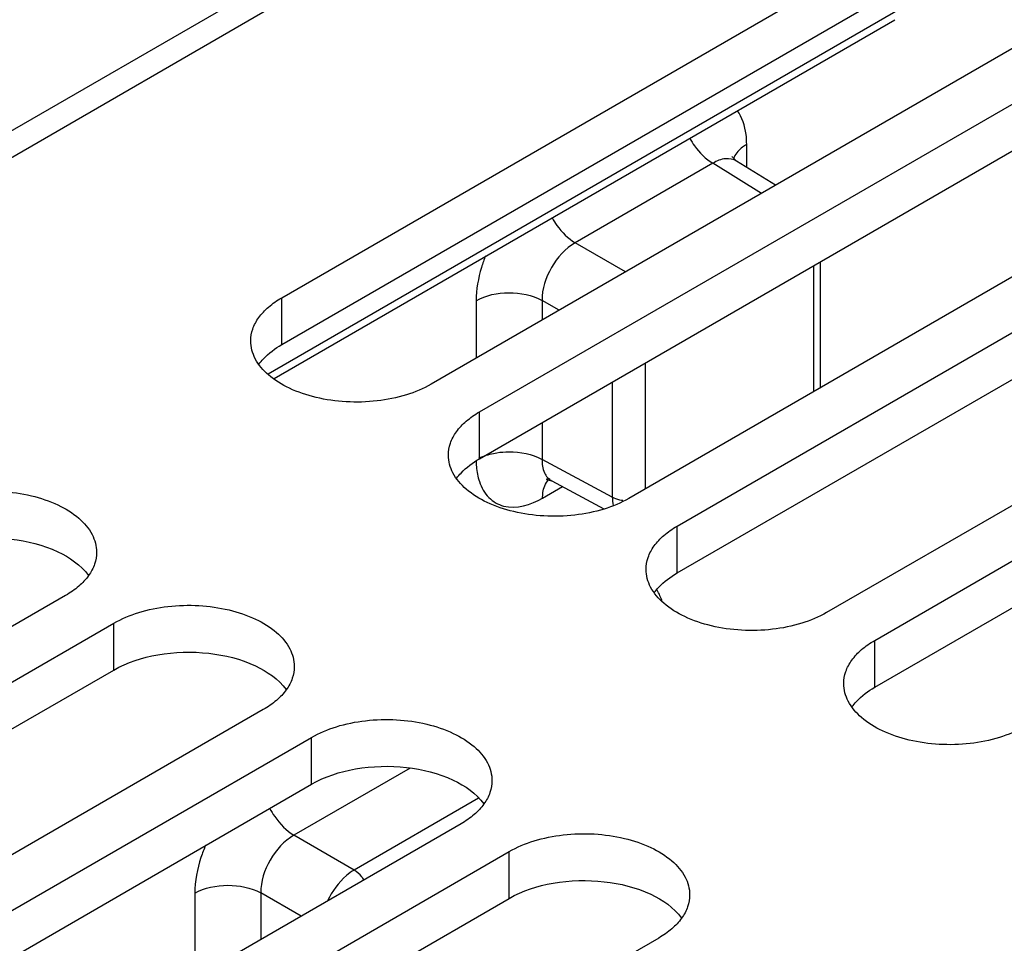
# Model space of a CAD drawing. Header units: inches. Extents: x 0 to 34, y 0 to 22.
# Tile 26 of 133: x 2.564 to 3.182, y 16.783 to 17.363. Entities that reach past the tile are written whole.
import ezdxf

# ---------------------------------------------------------------- set-up
doc = ezdxf.new("R2010")
doc.units = ezdxf.units.IN
doc.header["$LTSCALE"] = 1.87
doc.header["$MEASUREMENT"] = 0
doc.layers.get('0').update_dxf_attribs({"linetype": 'CONTINUOUS'})
doc.layers.add('02___PRT_ALL_AXES', color=7, linetype='CONTINUOUS')

msp = doc.modelspace()

# ---------------------------------------------------------------- linework, layer by layer
at = {"color": 7, "linetype": 'CONTINUOUS'}
for p, q in [((1.68634, 16.78958), (7.87953, 20.36545)), ((1.70692, 16.78487), (3.19715, 17.64531)), ((2.71959, 17.14048), (3.11641, 17.3696)), ((2.72334, 17.13765), (3.11335, 17.36284)), ((3.02024, 17.27017), (3.02024, 17.28455)), ((3.01133, 17.27645), (3.01105, 17.27691)), ((3.01387, 17.27411), (3.01133, 17.27645)), ((2.999, 17.2727), (2.91254, 17.22278)), ((3.02958, 17.2538), (2.999, 17.2727)), ((3.03844, 17.25891), (3.01387, 17.27411)), ((2.94421, 17.20451), (2.91254, 17.22278)), ((3.06234, 17.12932), (3.06234, 17.20843)), ((3.06666, 17.13182), (3.06666, 17.21092)), ((2.85029, 17.18642), (2.85029, 17.15028)), ((2.89168, 17.18663), (2.89168, 17.17417)), ((2.90246, 17.1804), (2.89168, 17.18663)), ((2.95652, 17.14733), (2.95652, 17.06823)), ((2.93583, 17.13538), (2.93583, 17.06307)), ((2.89168, 17.10989), (2.89168, 17.0868)), ((2.93583, 17.06307), (2.89168, 17.0868)), ((2.8946, 17.07426), (2.89788, 17.07324)), ((2.89789, 17.07324), (2.93045, 17.05573)), ((2.89204, 17.0625), (2.90449, 17.06969)), ((2.80892, 16.89296), (2.73589, 16.85079)), ((2.85188, 16.8742), (2.77362, 16.82901)), ((2.77362, 16.82901), (2.73589, 16.85079)), ((2.67362, 16.81443), (2.67362, 16.76149)), ((2.71501, 16.81464), (2.71501, 16.78539)), ((2.74034, 16.80001), (2.71501, 16.81464))]:
    msp.add_line(p, q, dxfattribs=at)
msp.add_lwpolyline([(2.8952, 17.0746), (2.89456, 17.07439), (2.8946, 17.07426)], dxfattribs=at)
for centre, radius, start, end in [((3.02203, 17.2724), 0.01045, 162.28581, 168.11393), ((3.02259, 17.27222), 0.01104, 156.74357, 162.27959), ((2.90346, 17.06703), 0.01045, 131.92266, 137.65637)]:
    msp.add_arc(centre, radius, start, end, dxfattribs=at)
for points, knots in [([(3.02024, 17.28455), (3.02024, 17.28664), (3.01983, 17.29405), (3.0175, 17.30159), (3.01431, 17.3059)], [0, 0, 0, 0, 0.28036, 1, 1, 1, 1]), ([(2.98441, 17.28841), (2.98536, 17.28674), (2.98925, 17.28071), (2.99448, 17.27541), (2.999, 17.27271)], [0, 0, 0, 0, 0.266288, 1, 1, 1, 1]), ([(3.02024, 17.28455), (3.01933, 17.28403), (3.01621, 17.28198), (3.01351, 17.27906), (3.01245, 17.27657)], [0, 0, 0, 0, 0.27907, 1, 1, 1, 1]), ([(3.01387, 17.27411), (3.01189, 17.27533), (3.00637, 17.27629), (3.00144, 17.27417), (2.999, 17.2727)], [0, 0, 0, 0, 0.449647, 1, 1, 1, 1]), ([(2.89796, 17.23849), (2.89891, 17.23683), (2.90279, 17.2308), (2.90803, 17.22549), (2.91255, 17.22279)], [0, 0, 0, 0, 0.266288, 1, 1, 1, 1]), ([(2.91254, 17.22278), (2.90628, 17.21929), (2.89634, 17.20803), (2.89157, 17.1938), (2.89168, 17.18663)], [0, 0, 0, 0, 0.500037, 1, 1, 1, 1]), ([(2.85622, 17.21462), (2.85527, 17.21224), (2.85206, 17.20316), (2.85029, 17.19349), (2.85029, 17.18642)], [0, 0, 0, 0, 0.266454, 1, 1, 1, 1]), ([(2.85029, 17.18642), (2.85641, 17.18996), (2.87094, 17.19281), (2.88547, 17.19009), (2.89168, 17.18663)], [0, 0, 0, 0, 0.498872, 1, 1, 1, 1]), ([(2.85198, 17.0875), (2.85282, 17.08792), (2.85647, 17.08951), (2.86036, 17.09051), (2.86336, 17.09099)], [0, 0, 0, 0, 0.23552, 1, 1, 1, 1]), ([(2.86336, 17.09099), (2.86585, 17.09139), (2.87543, 17.09213), (2.88547, 17.09027), (2.89168, 17.08681)], [0, 0, 0, 0, 0.26221, 1, 1, 1, 1]), ([(2.85029, 17.08566), (2.85031, 17.08451), (2.85053, 17.08019), (2.85132, 17.07588), (2.85233, 17.07287)], [0, 0, 0, 0, 0.265324, 1, 1, 1, 1]), ([(2.89168, 17.0868), (2.89163, 17.08396), (2.89226, 17.07864), (2.89584, 17.07434), (2.89789, 17.07324)], [0, 0, 0, 0, 0.550262, 1, 1, 1, 1]), ([(2.85233, 17.07287), (2.85357, 17.06919), (2.85726, 17.06236), (2.87168, 17.05409), (2.88481, 17.05833), (2.89204, 17.0625)], [0, 0, 0, 0, 0.245816, 0.471097, 1, 1, 1, 1]), ([(2.89204, 17.0625), (2.89204, 17.06366), (2.89229, 17.06772), (2.89376, 17.0719), (2.89574, 17.07407)], [0, 0, 0, 0, 0.282925, 1, 1, 1, 1]), ([(2.94243, 17.06094), (2.94182, 17.06103), (2.93954, 17.06146), (2.93731, 17.06224), (2.93583, 17.06307)], [0, 0, 0, 0, 0.266267, 1, 1, 1, 1]), ([(2.72059, 16.86778), (2.72154, 16.86598), (2.72553, 16.85945), (2.73105, 16.85368), (2.73589, 16.85079)], [0, 0, 0, 0, 0.265812, 1, 1, 1, 1]), ([(2.73589, 16.85079), (2.72962, 16.8473), (2.71968, 16.83604), (2.7149, 16.8218), (2.71501, 16.81464)], [0, 0, 0, 0, 0.500161, 1, 1, 1, 1]), ([(2.68039, 16.84466), (2.67931, 16.84212), (2.67566, 16.83242), (2.67362, 16.82203), (2.67362, 16.81443)], [0, 0, 0, 0, 0.266776, 1, 1, 1, 1]), ([(2.77362, 16.82901), (2.77193, 16.82802), (2.765, 16.8229), (2.75981, 16.81564), (2.75698, 16.80965)], [0, 0, 0, 0, 0.228305, 1, 1, 1, 1]), ([(2.77985, 16.82288), (2.77941, 16.82352), (2.77765, 16.82586), (2.77546, 16.82791), (2.77362, 16.82901)], [0, 0, 0, 0, 0.266816, 1, 1, 1, 1]), ([(2.67362, 16.81443), (2.67974, 16.81796), (2.69427, 16.82082), (2.7088, 16.8181), (2.71501, 16.81464)], [0, 0, 0, 0, 0.498872, 1, 1, 1, 1])]:
    msp.add_open_spline(points, degree=3, knots=knots, dxfattribs=at)
for points in [[(2.93583, 17.06307), (2.93584, 17.06134), (2.93601, 17.0596), (2.9364, 17.05792)], [(2.96715, 16.99752), (2.9664, 17.00003), (2.96535, 17.00248), (2.96396, 17.0047)]]:
    msp.add_open_spline(points, degree=3, dxfattribs=at)
at = {"layer": '02___PRT_ALL_AXES', "color": 7, "linetype": 'CONTINUOUS'}
for p, q in [((2.72817, 17.18827), (3.13531, 17.42335)), ((3.22927, 17.3691), (2.82213, 17.13402)), ((2.85234, 17.11657), (3.25949, 17.35165)), ((3.35344, 17.2974), (2.9463, 17.06232)), ((2.97651, 17.04488), (3.38366, 17.27996)), ((3.47761, 17.22571), (3.07047, 16.99063)), ((3.10068, 16.97318), (3.50783, 17.20826)), ((2.72817, 17.15887), (2.72817, 17.18827)), ((2.85234, 17.08718), (2.85234, 17.11657)), ((2.97651, 17.01548), (2.97651, 17.04488)), ((2.59246, 17.00141), (2.18531, 16.76633)), ((2.21553, 16.74888), (2.62267, 16.98396)), ((2.62267, 16.95457), (2.62267, 16.98396)), ((3.10068, 16.94379), (3.10068, 16.97318)), ((2.71663, 16.92971), (2.30948, 16.69463)), ((2.3397, 16.67719), (2.74684, 16.91227)), ((2.74684, 16.88287), (2.74684, 16.91227)), ((2.8408, 16.85802), (2.43366, 16.62294)), ((2.46387, 16.60549), (2.87101, 16.84057)), ((2.87101, 16.81118), (2.87101, 16.84057)), ((2.96497, 16.78632), (2.55783, 16.55124))]:
    msp.add_line(p, q, dxfattribs=at)
at = {"layer": '02___PRT_ALL_AXES', "color": 3, "linetype": 'CONTINUOUS'}
for p, q in [((2.72817, 17.15887), (3.13531, 17.39395)), ((2.85234, 17.08718), (3.25949, 17.32226)), ((2.97651, 17.01548), (3.38366, 17.25056)), ((3.10068, 16.94379), (3.50783, 17.17887)), ((2.21553, 16.71949), (2.62267, 16.95457)), ((2.3397, 16.6478), (2.74684, 16.88287)), ((2.46387, 16.5761), (2.87101, 16.81118))]:
    msp.add_line(p, q, dxfattribs=at)
at = {"layer": '02___PRT_ALL_AXES', "color": 7, "linetype": 'CONTINUOUS'}
for points, knots in [([(2.70871, 17.16114), (2.70871, 17.16367), (2.70965, 17.16895), (2.71365, 17.1763), (2.71997, 17.18294), (2.72526, 17.18658), (2.72817, 17.18827)], [0, 0, 0, 0, 0.21779, 0.450922, 0.710305, 1, 1, 1, 1]), ([(2.82213, 17.13402), (2.81721, 17.13118), (2.80607, 17.12658), (2.78793, 17.12295), (2.76873, 17.12242), (2.75006, 17.12504), (2.7334, 17.13061), (2.72006, 17.13874), (2.71103, 17.14902), (2.70871, 17.15731), (2.70871, 17.16114)], [0, 0, 0, 0, 0.128827, 0.270562, 0.417879, 0.562378, 0.696193, 0.813587, 0.913061, 1, 1, 1, 1]), ([(2.83288, 17.08945), (2.83288, 17.09198), (2.83382, 17.09725), (2.83782, 17.1046), (2.84414, 17.11125), (2.84943, 17.11489), (2.85234, 17.11657)], [0, 0, 0, 0, 0.21779, 0.450922, 0.710305, 1, 1, 1, 1]), ([(2.9463, 17.06232), (2.94138, 17.05948), (2.93025, 17.05489), (2.9121, 17.05126), (2.8929, 17.05073), (2.87423, 17.05335), (2.85758, 17.05891), (2.84423, 17.06704), (2.8352, 17.07732), (2.83288, 17.08561), (2.83288, 17.08945)], [0, 0, 0, 0, 0.128827, 0.270562, 0.417879, 0.562378, 0.696193, 0.813587, 0.913061, 1, 1, 1, 1]), ([(2.4985, 17.05566), (2.50342, 17.0585), (2.51455, 17.06309), (2.5327, 17.06672), (2.5519, 17.06725), (2.57057, 17.06463), (2.58722, 17.05907), (2.60056, 17.05094), (2.6096, 17.04066), (2.61192, 17.03237), (2.61192, 17.02853)], [0, 0, 0, 0, 0.128827, 0.270562, 0.417879, 0.562378, 0.696193, 0.813587, 0.913061, 1, 1, 1, 1]), ([(2.95705, 17.01775), (2.95705, 17.02028), (2.95799, 17.02556), (2.96199, 17.03291), (2.96831, 17.03955), (2.9736, 17.04319), (2.97651, 17.04488)], [0, 0, 0, 0, 0.21779, 0.450922, 0.710305, 1, 1, 1, 1]), ([(2.61192, 17.02853), (2.61192, 17.026), (2.61098, 17.02073), (2.60698, 17.01338), (2.60066, 17.00673), (2.59537, 17.00309), (2.59246, 17.00141)], [0, 0, 0, 0, 0.21779, 0.450922, 0.710305, 1, 1, 1, 1]), ([(3.07047, 16.99063), (3.06555, 16.98779), (3.05442, 16.98319), (3.03627, 16.97956), (3.01707, 16.97903), (2.9984, 16.98165), (2.98175, 16.98722), (2.96841, 16.99535), (2.95937, 17.00563), (2.95705, 17.01392), (2.95705, 17.01775)], [0, 0, 0, 0, 0.128827, 0.270562, 0.417879, 0.562378, 0.696193, 0.813587, 0.913061, 1, 1, 1, 1]), ([(2.62267, 16.98396), (2.62759, 16.9868), (2.63872, 16.9914), (2.65687, 16.99503), (2.67607, 16.99556), (2.69474, 16.99294), (2.71139, 16.98737), (2.72474, 16.97924), (2.73377, 16.96896), (2.73609, 16.96067), (2.73609, 16.95684)], [0, 0, 0, 0, 0.128827, 0.270562, 0.417879, 0.562378, 0.696193, 0.813587, 0.913061, 1, 1, 1, 1]), ([(3.08123, 16.94606), (3.08123, 16.94859), (3.08216, 16.95386), (3.08616, 16.96121), (3.09248, 16.96786), (3.09777, 16.9715), (3.10068, 16.97318)], [0, 0, 0, 0, 0.21779, 0.450922, 0.710305, 1, 1, 1, 1]), ([(2.73609, 16.95684), (2.73609, 16.95431), (2.73515, 16.94903), (2.73115, 16.94168), (2.72483, 16.93504), (2.71954, 16.9314), (2.71663, 16.92971)], [0, 0, 0, 0, 0.21779, 0.450922, 0.710305, 1, 1, 1, 1]), ([(3.19464, 16.91893), (3.18972, 16.91609), (3.17859, 16.9115), (3.16044, 16.90787), (3.14124, 16.90734), (3.12257, 16.90996), (3.10592, 16.91552), (3.09258, 16.92365), (3.08354, 16.93393), (3.08123, 16.94222), (3.08123, 16.94606)], [0, 0, 0, 0, 0.128827, 0.270562, 0.417879, 0.562378, 0.696193, 0.813587, 0.913061, 1, 1, 1, 1]), ([(2.74684, 16.91227), (2.75176, 16.91511), (2.7629, 16.9197), (2.78104, 16.92333), (2.80024, 16.92386), (2.81891, 16.92124), (2.83556, 16.91568), (2.84891, 16.90755), (2.85794, 16.89727), (2.86026, 16.88898), (2.86026, 16.88514)], [0, 0, 0, 0, 0.128827, 0.270562, 0.417879, 0.562378, 0.696193, 0.813587, 0.913061, 1, 1, 1, 1]), ([(2.86026, 16.88514), (2.86026, 16.88261), (2.85932, 16.87734), (2.85532, 16.86999), (2.849, 16.86334), (2.84371, 16.8597), (2.8408, 16.85802)], [0, 0, 0, 0, 0.21779, 0.450922, 0.710305, 1, 1, 1, 1]), ([(2.87101, 16.84057), (2.87593, 16.84341), (2.88707, 16.84801), (2.90521, 16.85164), (2.92441, 16.85217), (2.94308, 16.84955), (2.95974, 16.84398), (2.97308, 16.83585), (2.98212, 16.82557), (2.98443, 16.81728), (2.98443, 16.81345)], [0, 0, 0, 0, 0.128827, 0.270562, 0.417879, 0.562378, 0.696193, 0.813587, 0.913061, 1, 1, 1, 1]), ([(2.98443, 16.81345), (2.98443, 16.81092), (2.98349, 16.80564), (2.9795, 16.79829), (2.97317, 16.79165), (2.96789, 16.78801), (2.96497, 16.78632)], [0, 0, 0, 0, 0.21779, 0.450922, 0.710305, 1, 1, 1, 1])]:
    msp.add_open_spline(points, degree=3, knots=knots, dxfattribs=at)
at = {"layer": '02___PRT_ALL_AXES', "color": 3, "linetype": 'CONTINUOUS'}
for points, knots in [([(2.71387, 17.14657), (2.71473, 17.14775), (2.71878, 17.15261), (2.72396, 17.15644), (2.72817, 17.15887)], [0, 0, 0, 0, 0.230302, 1, 1, 1, 1]), ([(2.83804, 17.07488), (2.8389, 17.07605), (2.84295, 17.08092), (2.84813, 17.08475), (2.85234, 17.08718)], [0, 0, 0, 0, 0.230302, 1, 1, 1, 1]), ([(2.4985, 17.02626), (2.50694, 17.03114), (2.52693, 17.03745), (2.5578, 17.03823), (2.58619, 17.03129), (2.60198, 17.02054), (2.60675, 17.01396)], [0, 0, 0, 0, 0.252023, 0.529497, 0.78993, 1, 1, 1, 1]), ([(2.96222, 17.00318), (2.96307, 17.00436), (2.96712, 17.00922), (2.9723, 17.01305), (2.97651, 17.01548)], [0, 0, 0, 0, 0.230302, 1, 1, 1, 1]), ([(2.62267, 16.95457), (2.63111, 16.95944), (2.6511, 16.96576), (2.68198, 16.96653), (2.71036, 16.9596), (2.72615, 16.94884), (2.73093, 16.94227)], [0, 0, 0, 0, 0.252023, 0.529497, 0.78993, 1, 1, 1, 1]), ([(3.08639, 16.93149), (3.08724, 16.93266), (3.09129, 16.93753), (3.09648, 16.94136), (3.10068, 16.94379)], [0, 0, 0, 0, 0.230302, 1, 1, 1, 1]), ([(2.74684, 16.88287), (2.75528, 16.88775), (2.77527, 16.89406), (2.80615, 16.89484), (2.83453, 16.8879), (2.85033, 16.87715), (2.8551, 16.87057)], [0, 0, 0, 0, 0.252023, 0.529497, 0.78993, 1, 1, 1, 1]), ([(2.87101, 16.81118), (2.87945, 16.81605), (2.89944, 16.82237), (2.93032, 16.82314), (2.9587, 16.81621), (2.9745, 16.80545), (2.97927, 16.79888)], [0, 0, 0, 0, 0.252023, 0.529497, 0.78993, 1, 1, 1, 1])]:
    msp.add_open_spline(points, degree=3, knots=knots, dxfattribs=at)

doc.saveas('drawing.dxf')
